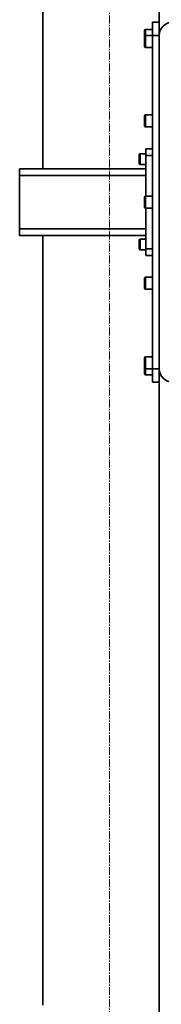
# Model space of a CAD drawing. Header units: millimetres. Extents: x 2945 to 26725, y -1082 to 16127.
# Tile 49 of 151: x 13610 to 13823, y 5258 to 6736. Entities that reach past the tile are written whole.
import ezdxf

# ---------------------------------------------------------------- set-up
doc = ezdxf.new("R2010")
doc.units = ezdxf.units.MM
doc.linetypes.add('点画线', pattern=[18, 12, -2, 2, -2])
doc.layers.add('中心线层', color=1, linetype='点画线', lineweight=18)
doc.layers.add('几何体', color=7, linetype='Continuous', lineweight=35)

msp = doc.modelspace()

# ---------------------------------------------------------------- linework, layer by layer
at = {"layer": '中心线层'}
msp.add_line((13745.254, 7893.876), (13745.254, 5124.821), dxfattribs=at)
at = {"layer": '几何体'}
for p, q in [((13820.254, 7756.852), (13820.254, 6724.491)), ((13645.254, 7656.852), (13645.254, 6511.852)), ((13810.254, 6731.852), (13820.254, 6731.852)), ((13810.254, 6711.852), (13810.254, 6731.852)), ((13820.254, 6724.491), (13820.254, 6711.852)), ((13798.254, 6710.565), (13798.254, 6719.352)), ((13798.254, 6695.565), (13798.254, 6710.565)), ((13810.254, 6720.852), (13799.754, 6720.852)), ((13799.754, 6720.852), (13799.754, 6712.065)), ((13810.254, 6712.065), (13799.754, 6712.065)), ((13799.754, 6712.065), (13799.754, 6694.065)), ((13820.254, 6711.852), (13810.254, 6711.852)), ((13810.254, 6211.852), (13810.254, 6711.852)), ((13820.254, 6211.852), (13820.254, 6711.852)), ((13799.754, 6694.065), (13810.254, 6694.065)), ((13798.254, 6576.132), (13798.254, 6591.132)), ((13810.254, 6592.632), (13799.754, 6592.632)), ((13799.754, 6592.632), (13799.754, 6574.632)), ((13799.754, 6574.632), (13810.254, 6574.632)), ((13790.254, 6519.742), (13790.254, 6533.242)), ((13800.254, 6534.492), (13791.504, 6534.492)), ((13791.504, 6534.492), (13791.504, 6518.492)), ((13800.254, 6541.852), (13810.254, 6541.852)), ((13800.254, 6531.852), (13800.254, 6541.852)), ((13810.254, 6531.852), (13800.254, 6531.852)), ((13800.254, 6531.852), (13800.254, 6470.852)), ((13791.504, 6518.492), (13800.254, 6518.492)), ((13610.254, 6511.852), (13800.254, 6511.852)), ((13610.254, 6501.852), (13610.254, 6511.852)), ((13610.254, 6421.852), (13610.254, 6501.852)), ((13800.254, 6501.852), (13610.254, 6501.852)), ((13798.254, 6454.352), (13798.254, 6469.352)), ((13810.254, 6470.852), (13799.754, 6470.852)), ((13799.754, 6470.852), (13799.754, 6452.852)), ((13799.754, 6452.852), (13810.254, 6452.852)), ((13800.254, 6452.852), (13800.254, 6391.852)), ((13610.254, 6421.852), (13800.254, 6421.852)), ((13610.254, 6411.852), (13610.254, 6421.852)), ((13800.254, 6411.852), (13610.254, 6411.852)), ((13645.254, 6411.852), (13645.254, 5256.852)), ((13790.254, 6391.462), (13790.254, 6404.962)), ((13800.254, 6406.212), (13791.504, 6406.212)), ((13791.504, 6406.212), (13791.504, 6390.212)), ((13791.504, 6390.212), (13800.254, 6390.212)), ((13800.254, 6391.852), (13810.254, 6391.852)), ((13800.254, 6381.852), (13800.254, 6391.852)), ((13810.254, 6381.852), (13800.254, 6381.852)), ((13798.254, 6332.571), (13798.254, 6347.571)), ((13810.254, 6349.071), (13799.754, 6349.071)), ((13799.754, 6349.071), (13799.754, 6331.071)), ((13799.754, 6331.071), (13810.254, 6331.071)), ((13798.254, 6213.138), (13798.254, 6228.138)), ((13810.254, 6229.638), (13799.754, 6229.638)), ((13799.754, 6229.638), (13799.754, 6211.638)), ((13798.254, 6204.352), (13798.254, 6213.138)), ((13799.754, 6211.638), (13810.254, 6211.638)), ((13799.754, 6211.638), (13799.754, 6202.852)), ((13810.254, 6211.852), (13820.254, 6211.852)), ((13810.254, 6191.852), (13810.254, 6211.852)), ((13820.254, 6211.852), (13820.254, 6199.212)), ((13799.754, 6202.852), (13810.254, 6202.852)), ((13820.254, 6191.852), (13810.254, 6191.852)), ((13820.254, 6199.212), (13820.254, 5166.852))]:
    msp.add_line(p, q, dxfattribs=at)
for centre, radius, start, end in [((13840.254, 6711.852), 20, 90, 180), ((13799.754, 6719.352), 1.5, 90, 180), ((13799.754, 6710.565), 1.5, 90, 180), ((13799.754, 6695.565), 1.5, 180, 270), ((13799.754, 6591.132), 1.5, 90, 180), ((13799.754, 6576.132), 1.5, 180, 270), ((13791.504, 6533.242), 1.25, 90, 180), ((13791.504, 6519.742), 1.25, 180, 270), ((13799.754, 6469.352), 1.5, 90, 180), ((13799.754, 6454.352), 1.5, 180, 270), ((13791.504, 6404.962), 1.25, 90, 180), ((13791.504, 6391.462), 1.25, 180, 270), ((13799.754, 6347.571), 1.5, 90, 180), ((13799.754, 6332.571), 1.5, 180, 270), ((13799.754, 6228.138), 1.5, 90, 180), ((13799.754, 6213.138), 1.5, 180, 270), ((13840.254, 6211.852), 20, 180, 270), ((13799.754, 6204.352), 1.5, 180, 270)]:
    msp.add_arc(centre, radius, start, end, dxfattribs=at)

doc.saveas('drawing.dxf')
